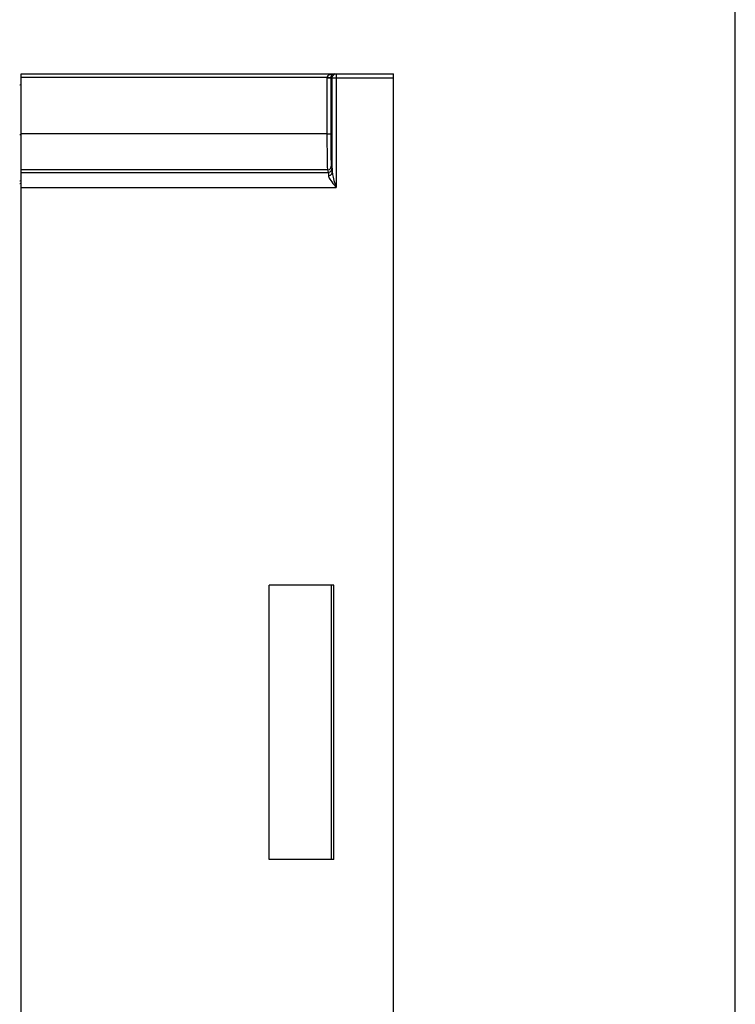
# Model space of a CAD drawing. Header units: millimetres. Extents: x 0 to 700, y 0 to 600.
# Tile 65 of 65: x 606 to 700, y 274 to 403. Entities that reach past the tile are written whole.
import ezdxf

# ---------------------------------------------------------------- set-up
doc = ezdxf.new("R2010")
doc.units = ezdxf.units.MM
doc.header["$LTSCALE"] = 39.111111
doc.layers.get('0').update_dxf_attribs({"linetype": 'CONTINUOUS'})

msp = doc.modelspace()

# ---------------------------------------------------------------- linework, layer by layer
at = {"color": 7, "linetype": 'CONTINUOUS'}
for p, q in [((700, 0), (700, 600)), ((606.36, 395.85), (655.16, 395.85)), ((606.36, 225.85), (606.36, 395.85)), ((646.44, 395.38), (606.36, 395.38)), ((646.48, 395.49), (646.44, 395.38)), ((646.44, 395.38), (646.69, 395.37)), ((646.44, 395.38), (646.44, 395.35)), ((646.44, 395.35), (646.44, 395.33)), ((646.44, 395.33), (646.69, 395.33)), ((646.44, 395.33), (646.45, 388)), ((646.56, 395.59), (646.48, 395.49)), ((646.68, 395.68), (646.56, 395.59)), ((646.83, 395.75), (646.68, 395.68)), ((646.69, 395.37), (646.87, 395.37)), ((646.69, 395.33), (646.87, 395.34)), ((647, 395.81), (646.83, 395.75)), ((646.87, 395.37), (646.94, 395.38)), ((646.87, 395.34), (646.94, 395.35)), ((646.96, 395.49), (646.94, 395.38)), ((646.94, 395.38), (646.94, 395.37)), ((646.94, 395.37), (646.94, 395.35)), ((646.94, 395.35), (655.16, 395.35)), ((646.94, 395.35), (646.95, 388.02)), ((647, 395.59), (646.96, 395.49)), ((647.2, 395.84), (647, 395.81)), ((647.06, 395.68), (647, 395.59)), ((647.13, 395.75), (647.06, 395.68)), ((647.22, 395.81), (647.13, 395.75)), ((647.15, 395.35), (647.19, 395.55)), ((647.15, 382.94), (647.15, 395.35)), ((647.19, 395.55), (647.3, 395.71)), ((647.43, 395.85), (647.2, 395.84)), ((647.32, 395.84), (647.22, 395.81)), ((647.3, 395.71), (647.46, 395.82)), ((647.43, 395.85), (647.32, 395.84)), ((647.46, 395.82), (647.65, 395.85)), ((647.65, 395.85), (647.65, 380.96)), ((655.16, 225.85), (655.16, 395.85)), ((606.16, 394.42), (606.36, 394.45)), ((647, 390.82), (647.01, 391.37)), ((647.01, 391.37), (647.02, 391.73)), ((647.02, 391.73), (647.04, 391.85)), ((647.04, 391.85), (647.05, 391.73)), ((647.05, 391.73), (647.06, 391.37)), ((647.06, 391.37), (647.07, 390.82)), ((646.99, 389.35), (647, 390.13)), ((647, 390.13), (647, 390.82)), ((647.07, 390.82), (647.08, 390.13)), ((647.08, 390.13), (647.08, 389.35)), ((647, 388.58), (646.99, 389.35)), ((647, 387.89), (647, 388.58)), ((647.08, 388.58), (647.07, 387.89)), ((647.08, 389.35), (647.08, 388.58)), ((606.16, 387.92), (606.36, 387.92)), ((646.45, 388), (606.36, 388)), ((646.45, 388), (646.7, 388)), ((646.45, 388), (646.45, 387.55)), ((646.45, 387.55), (646.45, 387.02)), ((646.7, 388), (646.88, 388.01)), ((646.88, 388.01), (646.95, 388.02)), ((646.95, 388.02), (646.95, 387.62)), ((646.95, 387.62), (646.95, 387.15)), ((647.01, 387.33), (647, 387.89)), ((647.02, 386.98), (647.01, 387.33)), ((647.06, 387.33), (647.05, 386.98)), ((647.07, 387.89), (647.06, 387.33)), ((646.45, 387.02), (646.45, 386.45)), ((646.45, 386.45), (646.46, 385.86)), ((646.95, 387.15), (646.95, 386.63)), ((646.95, 386.63), (646.96, 386.1)), ((646.96, 386.1), (646.96, 385.58)), ((647.04, 386.86), (647.02, 386.98)), ((647.05, 386.98), (647.04, 386.86)), ((646.46, 385.86), (646.46, 385.28)), ((646.46, 385.28), (646.47, 384.74)), ((646.47, 384.74), (646.48, 384.27)), ((646.96, 385.58), (646.97, 385.09)), ((646.97, 385.09), (646.98, 384.67)), ((646.98, 384.67), (646.99, 384.33)), ((646.48, 384.27), (646.49, 383.89)), ((646.49, 383.89), (646.5, 383.6)), ((646.5, 383.6), (646.51, 383.42)), ((646.51, 383.42), (646.52, 383.31)), ((646.77, 383.33), (646.96, 383.52)), ((646.96, 383.52), (647.02, 383.76)), ((646.99, 384.33), (647, 384.07)), ((647, 384.07), (647.01, 383.9)), ((647.01, 383.9), (647.02, 383.8)), ((647.02, 383.8), (647.02, 383.76)), ((647.02, 383.76), (647.13, 383.45)), ((647.06, 383.2), (647.13, 383.45)), ((647.13, 383.45), (647.14, 383.38)), ((647.14, 383.38), (647.14, 383.21)), ((646.52, 383.27), (606.36, 383.27)), ((606.36, 382.95), (646.63, 382.95)), ((646.52, 383.27), (646.77, 383.33)), ((646.52, 383.31), (646.52, 383.27)), ((646.52, 383.27), (646.63, 382.95)), ((646.63, 382.95), (646.88, 383.02)), ((646.63, 382.95), (646.64, 382.89)), ((646.64, 382.89), (646.64, 382.75)), ((646.64, 382.75), (646.65, 382.55)), ((646.65, 382.55), (646.9, 382.6)), ((646.65, 382.55), (646.67, 382.44)), ((646.67, 382.44), (646.7, 382.33)), ((646.7, 382.33), (646.76, 382.2)), ((646.76, 382.2), (646.85, 382.05)), ((646.88, 383.02), (647.06, 383.2)), ((646.9, 382.6), (647.08, 382.75)), ((647.08, 382.75), (647.15, 382.94)), ((647.14, 383.21), (647.15, 382.94)), ((647.15, 382.94), (647.16, 382.82)), ((647.16, 382.82), (647.18, 382.67)), ((647.18, 382.67), (647.21, 382.51)), ((647.21, 382.51), (647.25, 382.32)), ((647.25, 382.32), (647.3, 382.11)), ((647.3, 382.11), (647.37, 381.88)), ((606.16, 381.83), (606.36, 381.87)), ((606.16, 381.49), (606.36, 381.53)), ((606.36, 380.96), (647.65, 380.96)), ((646.85, 382.05), (646.95, 381.88)), ((646.95, 381.88), (647.08, 381.7)), ((647.08, 381.7), (647.23, 381.5)), ((647.23, 381.5), (647.38, 381.3)), ((647.37, 381.88), (647.44, 381.64)), ((647.38, 381.3), (647.52, 381.12)), ((647.44, 381.64), (647.51, 381.39)), ((647.51, 381.39), (647.59, 381.16)), ((647.52, 381.12), (647.65, 380.96)), ((647.59, 381.16), (647.65, 380.96)), ((647.36, 328.85), (638.86, 328.85)), ((647, 328.82), (638.86, 328.85)), ((638.86, 292.85), (638.86, 328.85)), ((647.36, 328.85), (647, 328.82)), ((647, 328.82), (647, 292.89)), ((647.36, 292.85), (647.36, 328.85)), ((647, 292.89), (638.86, 292.85)), ((647.36, 292.85), (638.86, 292.85)), ((647.36, 292.85), (647, 292.89))]:
    msp.add_line(p, q, dxfattribs=at)

doc.saveas('drawing.dxf')
